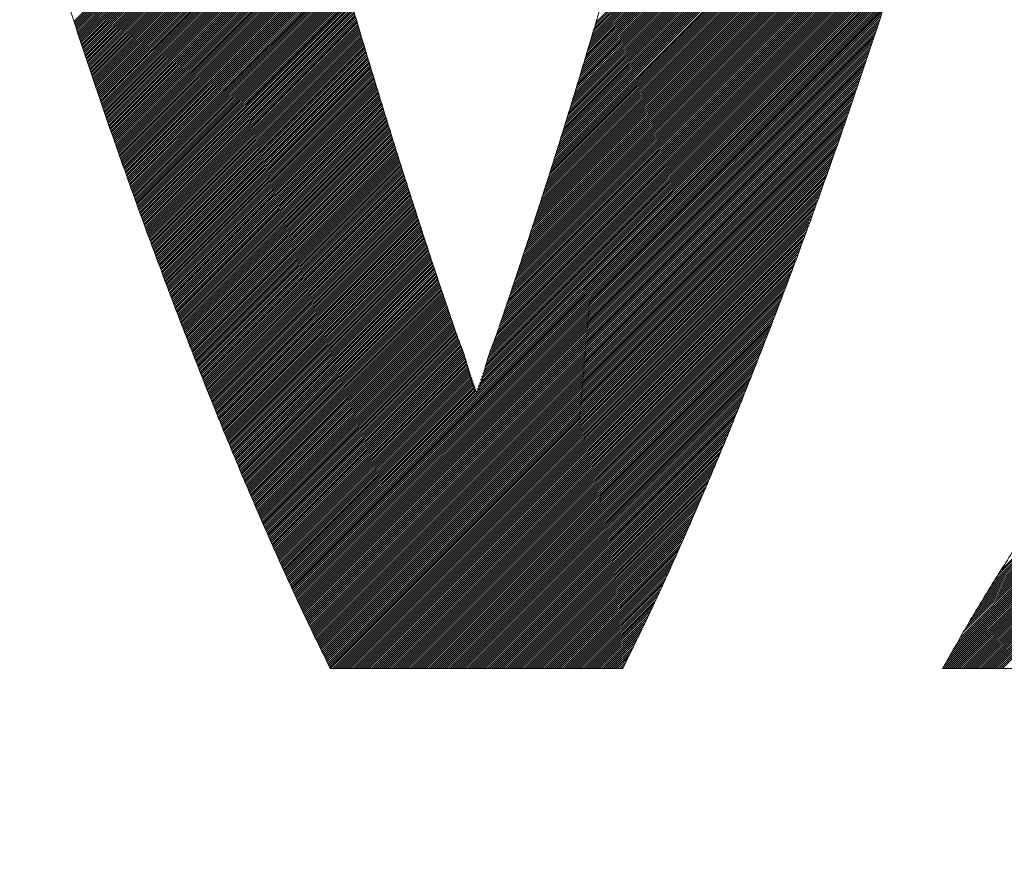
# Model space of a CAD drawing. Header units: millimetres. Extents: x 0 to 1300, y 0 to 891.
# Tile 62 of 127: x 175 to 179.31, y 581.71 to 585.44. Entities that reach past the tile are written whole.
import ezdxf

# ---------------------------------------------------------------- set-up
doc = ezdxf.new("R2010")
doc.units = ezdxf.units.MM
doc.header["$LTSCALE"] = 0.545669
doc.layers.add('NoLayerName_001', color=7, linetype='Continuous')

# ---------------------------------------------------------------- blocks, each defined once
blk = doc.blocks.new('JZB_0008')
at = {"layer": 'NoLayerName_001', "color": 7, "linetype": 'Continuous', "lineweight": 25}
for p, q in [((15.2562, 4.574), (13.5108, 2.8286)), ((15.259, 4.5857), (13.5145, 2.8412)), ((15.2619, 4.5974), (13.5183, 2.8539)), ((15.2647, 4.6092), (13.522, 2.8665)), ((15.2446, 4.5267), (13.4959, 2.7781)), ((15.2477, 4.5387), (13.4997, 2.7907)), ((15.2506, 4.5505), (13.5034, 2.8033)), ((15.2534, 4.5623), (13.5071, 2.816)), ((15.2352, 4.4907), (13.4848, 2.7402)), ((15.2384, 4.5027), (13.4885, 2.7528)), ((15.2415, 4.5147), (13.4922, 2.7654)), ((15.2228, 4.4426), (13.4692, 2.689)), ((15.2259, 4.4546), (13.4731, 2.7018)), ((15.229, 4.4666), (13.477, 2.7146)), ((15.2321, 4.4786), (13.481, 2.7275)), ((15.2135, 4.4066), (13.4574, 2.6505)), ((15.2166, 4.4186), (13.4613, 2.6633)), ((15.2197, 4.4306), (13.4653, 2.6761)), ((15.2011, 4.3585), (13.4417, 2.5991)), ((15.2042, 4.3705), (13.4457, 2.612)), ((15.2073, 4.3825), (13.4496, 2.6248)), ((15.2104, 4.3946), (13.4535, 2.6376)), ((15.1887, 4.3105), (13.426, 2.5478)), ((15.1918, 4.3225), (13.43, 2.5606)), ((15.1949, 4.3345), (13.4339, 2.5735)), ((15.198, 4.3465), (13.4378, 2.5863)), ((15.1794, 4.2744), (13.4143, 2.5093)), ((15.1825, 4.2864), (13.4182, 2.5221)), ((15.1856, 4.2985), (13.4221, 2.535)), ((15.1667, 4.2261), (13.3986, 2.458)), ((15.1701, 4.2384), (13.4025, 2.4708)), ((15.1732, 4.2504), (13.4064, 2.4836)), ((15.1763, 4.2624), (13.4103, 2.4965)), ((15.1562, 4.1889), (13.3868, 2.4195)), ((15.1597, 4.2013), (13.3907, 2.4323)), ((15.1632, 4.2137), (13.3946, 2.4451)), ((15.1421, 4.1392), (13.3708, 2.3679)), ((15.1456, 4.1516), (13.375, 2.381)), ((15.1491, 4.164), (13.3789, 2.3938)), ((15.1526, 4.1764), (13.3829, 2.4067)), ((15.1316, 4.102), (13.3584, 2.3288)), ((15.1351, 4.1144), (13.3626, 2.3418)), ((15.1386, 4.1268), (13.3667, 2.3549)), ((15.1176, 4.0523), (13.3418, 2.2766)), ((15.1211, 4.0647), (13.346, 2.2896)), ((15.1246, 4.0771), (13.3501, 2.3027)), ((15.1281, 4.0896), (13.3543, 2.3157)), ((12.4067, 4.0406), (11.2386, 2.8726)), ((12.4156, 4.0406), (11.2409, 2.8659)), ((12.4245, 4.0406), (11.2431, 2.8593)), ((12.4334, 4.0406), (11.2454, 2.8526)), ((12.4423, 4.0406), (11.2476, 2.8459)), ((12.4512, 4.0406), (11.2499, 2.8393)), ((12.4601, 4.0406), (11.2521, 2.8326)), ((12.469, 4.0406), (11.2544, 2.826)), ((12.4779, 4.0406), (11.2566, 2.8193)), ((12.4868, 4.0406), (11.2589, 2.8126)), ((12.4957, 4.0406), (11.2611, 2.806)), ((12.5047, 4.0406), (11.2634, 2.7993)), ((12.5136, 4.0406), (11.2656, 2.7927)), ((12.5225, 4.0406), (11.2678, 2.786)), ((12.5314, 4.0406), (11.2701, 2.7793)), ((12.5403, 4.0406), (11.2723, 2.7727)), ((12.5492, 4.0406), (11.2746, 2.766)), ((12.5581, 4.0406), (11.2768, 2.7594)), ((12.567, 4.0406), (11.2791, 2.7527)), ((12.5759, 4.0406), (11.2813, 2.746)), ((12.5848, 4.0406), (11.2836, 2.7394)), ((12.5937, 4.0406), (11.2858, 2.7327)), ((12.6026, 4.0406), (11.2881, 2.7261)), ((12.6116, 4.0406), (11.2903, 2.7194)), ((12.6205, 4.0406), (11.2926, 2.7127)), ((12.6294, 4.0406), (11.2948, 2.7061)), ((12.6383, 4.0406), (11.2971, 2.6994)), ((12.6472, 4.0406), (11.2993, 2.6928)), ((12.6561, 4.0406), (11.3016, 2.6861)), ((12.665, 4.0406), (11.3038, 2.6794)), ((12.6739, 4.0406), (11.3061, 2.6728)), ((12.6828, 4.0406), (11.3083, 2.6661)), ((12.6917, 4.0406), (11.3106, 2.6595)), ((12.7006, 4.0406), (11.3128, 2.6528)), ((12.7095, 4.0406), (11.3151, 2.6461)), ((12.7185, 4.0406), (11.3173, 2.6395)), ((12.7274, 4.0406), (11.3196, 2.6328)), ((12.7363, 4.0406), (11.3218, 2.6262)), ((12.7452, 4.0406), (11.3241, 2.6195)), ((12.7541, 4.0406), (11.3263, 2.6128)), ((12.763, 4.0406), (11.3285, 2.6062)), ((12.7719, 4.0406), (11.3308, 2.5995)), ((12.7808, 4.0406), (11.333, 2.5929)), ((12.7897, 4.0406), (11.3353, 2.5862)), ((12.7986, 4.0406), (11.3375, 2.5795)), ((12.8075, 4.0406), (11.3398, 2.5729)), ((12.8164, 4.0406), (11.342, 2.5662)), ((12.8254, 4.0406), (11.3443, 2.5596)), ((12.8343, 4.0406), (11.3465, 2.5529)), ((12.8432, 4.0406), (11.3488, 2.5462)), ((12.8521, 4.0406), (11.351, 2.5396)), ((12.861, 4.0406), (11.3533, 2.5329)), ((12.8699, 4.0406), (11.3555, 2.5262)), ((12.8788, 4.0406), (11.3578, 2.5196)), ((12.8877, 4.0406), (11.36, 2.5129)), ((12.8966, 4.0406), (11.3623, 2.5063)), ((12.9055, 4.0406), (11.3645, 2.4996)), ((12.9144, 4.0406), (11.3668, 2.4929)), ((12.9233, 4.0406), (11.369, 2.4863)), ((12.9323, 4.0406), (11.3713, 2.4796)), ((12.9412, 4.0406), (11.3735, 2.473)), ((12.9501, 4.0406), (11.3758, 2.4663)), ((12.959, 4.0406), (11.378, 2.4596)), ((12.9679, 4.0406), (11.3803, 2.453)), ((12.9768, 4.0406), (11.3825, 2.4463)), ((12.9857, 4.0406), (11.3848, 2.4397)), ((12.9946, 4.0406), (11.387, 2.433)), ((13.0035, 4.0406), (11.3892, 2.4263)), ((13.0124, 4.0406), (11.3915, 2.4197)), ((13.0213, 4.0406), (11.3937, 2.413)), ((13.0302, 4.0406), (11.396, 2.4064)), ((13.0392, 4.0406), (11.3982, 2.3997)), ((13.0481, 4.0406), (11.4005, 2.393)), ((13.057, 4.0406), (11.4027, 2.3864)), ((13.0659, 4.0406), (11.405, 2.3797)), ((13.0748, 4.0406), (11.4072, 2.3731)), ((13.0837, 4.0406), (11.4095, 2.3664)), ((13.0926, 4.0406), (11.4117, 2.3597)), ((13.1015, 4.0406), (11.414, 2.3531)), ((13.1104, 4.0406), (11.4162, 2.3464)), ((13.1193, 4.0406), (11.4185, 2.3398)), ((13.1282, 4.0406), (11.4207, 2.3331)), ((13.1372, 4.0406), (11.423, 2.3264)), ((13.1461, 4.0406), (11.4252, 2.3198)), ((13.155, 4.0406), (11.4275, 2.3131)), ((13.1639, 4.0406), (11.4297, 2.3065)), ((13.1728, 4.0406), (11.4321, 2.2999)), ((13.1817, 4.0406), (11.4344, 2.2934)), ((13.1906, 4.0406), (11.4368, 2.2868)), ((13.1995, 4.0406), (11.4392, 2.2803)), ((13.2084, 4.0406), (11.4416, 2.2738)), ((13.2173, 4.0406), (11.444, 2.2673)), ((13.2262, 4.0406), (11.4463, 2.2607)), ((13.2351, 4.0406), (11.4487, 2.2542)), ((13.2441, 4.0406), (11.4511, 2.2477)), ((13.253, 4.0406), (11.4535, 2.2411)), ((13.2619, 4.0406), (11.4559, 2.2346)), ((13.2708, 4.0406), (11.4582, 2.2281)), ((13.2797, 4.0406), (11.4606, 2.2216)), ((13.2886, 4.0406), (11.463, 2.215)), ((13.2975, 4.0406), (11.4654, 2.2085)), ((13.3064, 4.0406), (11.4678, 2.202)), ((13.3153, 4.0406), (11.4701, 2.1954)), ((13.3242, 4.0406), (11.4725, 2.1889)), ((13.3331, 4.0406), (11.4749, 2.1824)), ((13.342, 4.0406), (11.4773, 2.1759)), ((13.351, 4.0406), (11.4797, 2.1693)), ((13.3599, 4.0406), (11.482, 2.1628)), ((13.3688, 4.0406), (11.4844, 2.1563)), ((15.1071, 4.0151), (13.3294, 2.2374)), ((15.1106, 4.0275), (13.3336, 2.2505)), ((15.1141, 4.0399), (13.3377, 2.2635)), ((15.0931, 3.9654), (13.3129, 2.1852)), ((15.0966, 3.9778), (13.317, 2.1983)), ((15.1001, 3.9903), (13.3211, 2.2113)), ((15.1036, 4.0027), (13.3253, 2.2244)), ((15.0826, 3.9282), (13.3004, 2.146)), ((15.0861, 3.9406), (13.3046, 2.1591)), ((15.0896, 3.953), (13.3087, 2.1721)), ((15.0686, 3.8786), (13.2839, 2.0938)), ((15.0721, 3.891), (13.288, 2.1069)), ((15.0756, 3.9034), (13.2921, 2.1199)), ((15.0791, 3.9158), (13.2963, 2.133)), ((15.0581, 3.8413), (13.2714, 2.0547)), ((15.0616, 3.8537), (13.2756, 2.0677)), ((15.0651, 3.8661), (13.2797, 2.0808)), ((15.0475, 3.8041), (13.2586, 2.0152)), ((15.051, 3.8165), (13.263, 2.0285)), ((15.0546, 3.8289), (13.2673, 2.0416)), ((15.0335, 3.7544), (13.2411, 1.962)), ((15.037, 3.7668), (13.2455, 1.9753)), ((15.0405, 3.7793), (13.2499, 1.9886)), ((15.044, 3.7917), (13.2542, 2.0019)), ((15.023, 3.7172), (13.2279, 1.9221)), ((15.0265, 3.7296), (13.2323, 1.9354)), ((15.03, 3.742), (13.2367, 1.9487)), ((15.009, 3.6675), (13.2104, 1.869)), ((15.0125, 3.68), (13.2148, 1.8823)), ((15.016, 3.6924), (13.2192, 1.8955)), ((15.0195, 3.7048), (13.2236, 1.9088)), ((14.9985, 3.6303), (13.1973, 1.8291)), ((15.002, 3.6427), (13.2016, 1.8424)), ((15.0055, 3.6551), (13.206, 1.8557)), ((14.9836, 3.5798), (13.1797, 1.7759)), ((14.9877, 3.5928), (13.1841, 1.7892)), ((14.9915, 3.6055), (13.1885, 1.8025)), ((14.995, 3.6179), (13.1929, 1.8158)), ((14.9716, 3.5411), (13.1666, 1.736)), ((14.9756, 3.554), (13.171, 1.7493)), ((14.9796, 3.5669), (13.1754, 1.7626)), ((14.9595, 3.5023), (13.1534, 1.6962)), ((14.9636, 3.5152), (13.1578, 1.7095)), ((14.9676, 3.5281), (13.1622, 1.7228)), ((14.9435, 3.4506), (13.1348, 1.6419)), ((14.9475, 3.4635), (13.1395, 1.6555)), ((14.9515, 3.4764), (13.1442, 1.6691)), ((14.9555, 3.4893), (13.1488, 1.6826)), ((14.9314, 3.4118), (13.1209, 1.6012)), ((14.9354, 3.4247), (13.1255, 1.6148)), ((14.9395, 3.4376), (13.1302, 1.6284)), ((14.9194, 3.373), (13.1069, 1.5605)), ((14.9234, 3.3859), (13.1116, 1.5741)), ((14.9274, 3.3989), (13.1162, 1.5877)), ((14.9033, 3.3213), (13.0883, 1.5063)), ((14.9073, 3.3342), (13.0929, 1.5199)), ((14.9113, 3.3472), (13.0976, 1.5334)), ((14.9153, 3.3601), (13.1022, 1.547)), ((14.8912, 3.2825), (13.0743, 1.4656)), ((14.8953, 3.2955), (13.079, 1.4792)), ((14.8993, 3.3084), (13.0836, 1.4927)), ((14.8792, 3.2438), (13.0603, 1.4249)), ((14.8832, 3.2567), (13.065, 1.4385)), ((14.8872, 3.2696), (13.0696, 1.452)), ((14.8631, 3.1921), (13.0417, 1.3706)), ((14.8671, 3.205), (13.0464, 1.3842)), ((14.8712, 3.2179), (13.051, 1.3978)), ((14.8752, 3.2308), (13.0557, 1.4113)), ((14.8511, 3.1533), (13.0273, 1.3295)), ((14.8551, 3.1662), (13.0321, 1.3432)), ((14.8591, 3.1791), (13.037, 1.357)), ((14.839, 3.1145), (13.0127, 1.2882)), ((14.843, 3.1274), (13.0176, 1.302)), ((14.847, 3.1403), (13.0224, 1.3157)), ((12.4157, 3.0787), (11.4868, 2.1497)), ((12.4177, 3.0718), (11.4892, 2.1432)), ((12.4197, 3.0648), (11.4916, 2.1367)), ((14.827, 3.0757), (12.1769, 0.4257)), ((14.8229, 3.0628), (12.1797, 0.4196)), ((14.831, 3.0886), (13.003, 1.2606)), ((14.835, 3.1016), (13.0079, 1.2744)), ((12.4217, 3.0579), (11.4939, 2.1301)), ((12.4237, 3.051), (11.4963, 2.1236)), ((12.4257, 3.0441), (11.4987, 2.1171)), ((12.4277, 3.0372), (11.5011, 2.1106)), ((12.4297, 3.0303), (11.5034, 2.104)), ((12.4318, 3.0234), (11.5058, 2.0975)), ((14.8189, 3.0499), (12.1825, 0.4135)), ((14.8149, 3.0369), (12.1853, 0.4074)), ((14.8109, 3.024), (12.1882, 0.4013)), ((12.4338, 3.0165), (11.5082, 2.091)), ((12.4358, 3.0097), (11.5106, 2.0844)), ((12.4378, 3.0028), (11.513, 2.0779)), ((12.4398, 2.9959), (11.5153, 2.0714)), ((12.4419, 2.989), (11.5177, 2.0649)), ((12.4439, 2.9821), (11.5201, 2.0583)), ((12.4459, 2.9752), (11.5225, 2.0518)), ((14.8069, 3.0111), (12.191, 0.3952)), ((14.8029, 2.9982), (12.1938, 0.3891)), ((14.7988, 2.9852), (12.1966, 0.383)), ((12.4479, 2.9683), (11.5249, 2.0453)), ((12.45, 2.9615), (11.5272, 2.0387)), ((12.452, 2.9546), (11.5296, 2.0322)), ((12.454, 2.9477), (11.532, 2.0257)), ((12.456, 2.9408), (11.5344, 2.0192)), ((12.4581, 2.9339), (11.5368, 2.0126)), ((14.7948, 2.9723), (12.1994, 0.3769)), ((14.7908, 2.9594), (12.2022, 0.3708)), ((14.7865, 2.9462), (12.205, 0.3647)), ((14.782, 2.9328), (12.2078, 0.3585)), ((12.4601, 2.927), (11.5391, 2.0061)), ((12.4621, 2.9201), (11.5415, 1.9996)), ((12.4641, 2.9133), (11.5439, 1.993)), ((12.4661, 2.9064), (11.5463, 1.9865)), ((12.4682, 2.8995), (11.5487, 1.98)), ((12.4702, 2.8926), (11.551, 1.9735)), ((14.7775, 2.9193), (12.2106, 0.3524)), ((14.7729, 2.9059), (12.2134, 0.3463)), ((14.7684, 2.8924), (12.2162, 0.3402)), ((12.4722, 2.8857), (11.5534, 1.9669)), ((12.4742, 2.8788), (11.5558, 1.9604)), ((12.4763, 2.8719), (11.5582, 1.9539)), ((12.4783, 2.8651), (11.5606, 1.9473)), ((12.4803, 2.8582), (11.5629, 1.9408)), ((12.4823, 2.8513), (11.5653, 1.9343)), ((12.4844, 2.8444), (11.5677, 1.9277)), ((14.7639, 2.879), (12.219, 0.3341)), ((14.7593, 2.8655), (12.2218, 0.328)), ((14.7548, 2.8521), (12.2246, 0.3219)), ((12.4864, 2.8376), (11.5701, 1.9212)), ((12.4885, 2.8307), (11.5725, 1.9147)), ((12.4906, 2.8239), (11.5748, 1.9082)), ((12.4926, 2.8171), (11.5772, 1.9016)), ((12.4947, 2.8102), (11.5796, 1.8951)), ((12.4968, 2.8034), (11.582, 1.8886)), ((14.7502, 2.8386), (12.2274, 0.3158)), ((14.7457, 2.8252), (12.2302, 0.3097)), ((14.7412, 2.8117), (12.233, 0.3036)), ((12.4988, 2.7965), (11.5843, 1.882)), ((12.5009, 2.7897), (11.5867, 1.8755)), ((12.503, 2.7829), (11.5891, 1.869)), ((12.505, 2.776), (11.5915, 1.8625)), ((12.5071, 2.7692), (11.5939, 1.8559)), ((12.5092, 2.7623), (11.5962, 1.8494)), ((14.7366, 2.7983), (12.2358, 0.2975)), ((14.7321, 2.7848), (12.2386, 0.2914)), ((14.7275, 2.7714), (12.2414, 0.2853)), ((17.5875, 2.7628), (15.2975, 0.4728)), ((12.5112, 2.7555), (11.5986, 1.8429)), ((12.5133, 2.7486), (11.601, 1.8363)), ((12.5154, 2.7418), (11.6034, 1.8298)), ((12.5174, 2.735), (11.6058, 1.8233)), ((12.5195, 2.7281), (11.6081, 1.8168)), ((12.5216, 2.7213), (11.6105, 1.8102)), ((14.723, 2.758), (12.2442, 0.2792)), ((14.7185, 2.7445), (12.2471, 0.2731)), ((14.7139, 2.7311), (12.25, 0.2671)), ((14.7094, 2.7176), (12.2529, 0.2611)), ((17.6219, 2.7171), (15.1698, 0.265)), ((17.6181, 2.7221), (15.1829, 0.287)), ((17.6142, 2.7272), (15.196, 0.309)), ((17.6104, 2.7323), (15.2091, 0.331)), ((17.6066, 2.7374), (15.2222, 0.353)), ((17.6028, 2.7425), (15.2361, 0.3759)), ((17.5989, 2.7476), (15.2515, 0.4001)), ((17.5951, 2.7527), (15.2668, 0.4243)), ((17.5913, 2.7577), (15.2822, 0.4486)), ((12.5236, 2.7144), (11.6129, 1.8037)), ((12.5257, 2.7076), (11.6153, 1.7972)), ((12.5278, 2.7007), (11.6177, 1.7906)), ((12.5298, 2.6939), (11.62, 1.7841)), ((12.5319, 2.6871), (11.6224, 1.7776)), ((12.534, 2.6802), (11.6248, 1.771)), ((12.536, 2.6734), (11.6272, 1.7645)), ((14.7048, 2.7042), (12.2558, 0.2551)), ((14.7003, 2.6907), (12.2587, 0.2491)), ((14.6958, 2.6773), (12.2616, 0.2431)), ((17.6525, 2.6764), (15.0698, 0.0937)), ((17.6487, 2.6815), (15.0813, 0.1141)), ((17.6448, 2.6865), (15.0928, 0.1345)), ((17.641, 2.6916), (15.1044, 0.155)), ((17.6372, 2.6967), (15.1175, 0.177)), ((17.6334, 2.7018), (15.1305, 0.199)), ((17.6295, 2.7069), (15.1436, 0.221)), ((17.6257, 2.712), (15.1567, 0.243)), ((12.5381, 2.6665), (11.6296, 1.758)), ((12.5402, 2.6597), (11.6319, 1.7515)), ((12.5422, 2.6529), (11.6343, 1.7449)), ((12.5443, 2.646), (11.6367, 1.7384)), ((12.5464, 2.6392), (11.6391, 1.7319)), ((12.5484, 2.6323), (11.6415, 1.7253)), ((14.6912, 2.6638), (12.2645, 0.2371)), ((14.6867, 2.6504), (12.2674, 0.2311)), ((14.6821, 2.6369), (12.2704, 0.2251)), ((17.6639, 2.6611), (15.0433, 0.0405)), ((17.6601, 2.6662), (15.0468, 0.0529)), ((17.6678, 2.656), (15.0522, 0.0405)), ((17.6563, 2.6713), (15.0583, 0.0733)), ((17.6716, 2.651), (15.0611, 0.0405)), ((17.6754, 2.6459), (15.07, 0.0405)), ((17.6792, 2.6408), (15.0789, 0.0405)), ((17.6831, 2.6357), (15.0878, 0.0405)), ((17.6869, 2.6306), (15.0967, 0.0405)), ((12.5505, 2.6255), (11.6438, 1.7188)), ((12.5526, 2.6186), (11.6462, 1.7123)), ((12.5546, 2.6118), (11.6486, 1.7058)), ((12.5567, 2.605), (11.651, 1.6992)), ((12.5588, 2.5981), (11.6533, 1.6927)), ((12.5608, 2.5913), (11.6557, 1.6862)), ((14.6776, 2.6235), (12.2733, 0.2191)), ((14.6731, 2.61), (12.2762, 0.2131)), ((14.6685, 2.5966), (12.2791, 0.2071)), ((17.6907, 2.6255), (15.1056, 0.0405)), ((17.6945, 2.6204), (15.1145, 0.0405)), ((17.6984, 2.6154), (15.1234, 0.0405)), ((17.7022, 2.6103), (15.1324, 0.0405)), ((17.706, 2.6052), (15.1413, 0.0405)), ((17.7098, 2.6001), (15.1502, 0.0405)), ((17.7137, 2.595), (15.1591, 0.0405)), ((17.7177, 2.5901), (15.168, 0.0405)), ((12.5629, 2.5844), (11.6581, 1.6796)), ((12.565, 2.5776), (11.6605, 1.6731)), ((12.567, 2.5708), (11.663, 1.6667)), ((12.5691, 2.5639), (11.6655, 1.6603)), ((12.5712, 2.5571), (11.668, 1.6539)), ((12.5732, 2.5502), (11.6704, 1.6474)), ((12.5753, 2.5434), (11.6729, 1.641)), ((14.664, 2.5831), (12.282, 0.2011)), ((14.6595, 2.5697), (12.2849, 0.1951)), ((14.6549, 2.5562), (12.2878, 0.1891)), ((14.6504, 2.5428), (12.2907, 0.1831)), ((17.7217, 2.5852), (15.1769, 0.0405)), ((17.7257, 2.5803), (15.1858, 0.0405)), ((17.7297, 2.5754), (15.1947, 0.0405)), ((17.7337, 2.5705), (15.2036, 0.0405)), ((17.7377, 2.5656), (15.2125, 0.0405)), ((17.7417, 2.5607), (15.2214, 0.0405)), ((17.7457, 2.5558), (15.2303, 0.0405)), ((17.7497, 2.5509), (15.2393, 0.0405)), ((17.7537, 2.546), (15.2482, 0.0405)), ((12.5774, 2.5365), (11.6754, 1.6346)), ((12.5794, 2.5297), (11.6779, 1.6281)), ((12.5815, 2.5229), (11.6804, 1.6217)), ((12.5836, 2.516), (11.6828, 1.6153)), ((12.5856, 2.5092), (11.6853, 1.6089)), ((12.5877, 2.5023), (11.6878, 1.6024)), ((14.6458, 2.5293), (12.2936, 0.1771)), ((14.6413, 2.5159), (12.2965, 0.1711)), ((14.6368, 2.5024), (12.2995, 0.1651)), ((17.7577, 2.5411), (15.2571, 0.0405)), ((17.7617, 2.5362), (15.266, 0.0405)), ((17.7657, 2.5313), (15.2749, 0.0405)), ((17.7697, 2.5264), (15.2838, 0.0405)), ((17.7737, 2.5215), (15.2927, 0.0405)), ((17.7777, 2.5166), (15.3016, 0.0405)), ((12.5898, 2.4955), (11.6903, 1.596)), ((12.5919, 2.4887), (11.6928, 1.5896)), ((12.5941, 2.482), (11.6952, 1.5831)), ((12.5962, 2.4752), (11.6977, 1.5767)), ((12.5983, 2.4684), (11.7002, 1.5703)), ((12.6004, 2.4616), (11.7027, 1.5639)), ((14.6322, 2.489), (12.3024, 0.1591)), ((14.6277, 2.4756), (12.3053, 0.1532)), ((14.6231, 2.4621), (12.3082, 0.1472)), ((12.6026, 2.4548), (11.7052, 1.5574)), ((12.6047, 2.448), (11.7076, 1.551)), ((12.6068, 2.4413), (11.7101, 1.5446)), ((12.6089, 2.4345), (11.7126, 1.5382)), ((12.6111, 2.4277), (11.7151, 1.5317)), ((12.6132, 2.4209), (11.7176, 1.5253)), ((12.6153, 2.4141), (11.72, 1.5189)), ((14.6186, 2.4487), (12.3111, 0.1412)), ((14.6141, 2.4352), (12.314, 0.1352)), ((14.6095, 2.4218), (12.3169, 0.1292)), ((12.6174, 2.4074), (11.7225, 1.5124)), ((12.6196, 2.4006), (11.725, 1.506)), ((12.6217, 2.3938), (11.7275, 1.4996)), ((12.6238, 2.387), (11.73, 1.4932)), ((12.6259, 2.3802), (11.7324, 1.4867)), ((12.6281, 2.3734), (11.7349, 1.4803)), ((14.605, 2.4083), (12.3198, 0.1232)), ((14.6004, 2.3949), (12.3227, 0.1172)), ((14.5959, 2.3814), (12.3256, 0.1112)), ((12.6302, 2.3667), (11.7374, 1.4739)), ((12.6323, 2.3599), (11.7399, 1.4674)), ((12.6344, 2.3531), (11.7424, 1.461)), ((12.6366, 2.3463), (11.7449, 1.4546)), ((12.6387, 2.3395), (11.7473, 1.4482)), ((12.6408, 2.3327), (11.7498, 1.4417)), ((14.5914, 2.368), (12.3286, 0.1052)), ((14.5868, 2.3545), (12.3315, 0.0992)), ((14.5823, 2.3411), (12.3344, 0.0932)), ((14.5777, 2.3276), (12.3373, 0.0872)), ((12.643, 2.326), (11.7523, 1.4353)), ((12.6451, 2.3192), (11.7548, 1.4289)), ((12.6472, 2.3124), (11.7573, 1.4225)), ((12.6493, 2.3056), (11.7597, 1.416)), ((12.6515, 2.2988), (11.7622, 1.4096)), ((12.6536, 2.2921), (11.7647, 1.4032)), ((12.6557, 2.2853), (11.7672, 1.3967)), ((14.5732, 2.3142), (12.3402, 0.0812)), ((14.5685, 2.3005), (12.3431, 0.0752)), ((14.5634, 2.2865), (12.346, 0.0692)), ((12.6578, 2.2785), (11.7697, 1.3903)), ((12.66, 2.2717), (11.7721, 1.3839)), ((12.6621, 2.2649), (11.7746, 1.3775)), ((12.6642, 2.2581), (11.7771, 1.371)), ((12.6663, 2.2514), (11.7796, 1.3647)), ((12.6685, 2.2446), (11.7822, 1.3583)), ((14.5583, 2.2725), (12.3489, 0.0632)), ((14.5532, 2.2585), (12.3518, 0.0572)), ((14.5481, 2.2445), (12.3547, 0.0512)), ((12.6706, 2.2378), (11.7848, 1.352)), ((12.6727, 2.231), (11.7873, 1.3456)), ((12.6748, 2.2242), (11.7899, 1.3392)), ((12.677, 2.2174), (11.7924, 1.3329)), ((12.6791, 2.2107), (11.795, 1.3265)), ((12.6812, 2.2039), (11.7975, 1.3202)), ((14.5429, 2.2305), (12.3577, 0.0452)), ((14.5378, 2.2165), (12.3615, 0.0401)), ((14.5327, 2.2024), (12.3704, 0.0401)), ((12.6833, 2.1971), (11.8001, 1.3138)), ((12.6855, 2.1903), (11.8026, 1.3075)), ((12.6876, 2.1835), (11.8052, 1.3011)), ((12.6897, 2.1768), (11.8077, 1.2947)), ((12.6919, 2.17), (11.8103, 1.2884)), ((12.694, 2.1632), (11.8128, 1.282)), ((12.6961, 2.1564), (11.8154, 1.2757)), ((14.5276, 2.1884), (12.3793, 0.0401)), ((14.5225, 2.1744), (12.3882, 0.0401)), ((14.5174, 2.1604), (12.3971, 0.0401)), ((12.6982, 2.1496), (11.8179, 1.2693)), ((12.7004, 2.1429), (11.8205, 1.263)), ((12.7026, 2.1362), (11.823, 1.2566)), ((12.7048, 2.1295), (11.8256, 1.2503)), ((12.707, 2.1228), (11.8281, 1.2439)), ((12.7092, 2.116), (11.8307, 1.2375)), ((14.5123, 2.1464), (12.406, 0.0401)), ((14.5072, 2.1324), (12.415, 0.0401)), ((14.5021, 2.1183), (12.4239, 0.0401)), ((12.7114, 2.1093), (11.8332, 1.2312)), ((12.7136, 2.1026), (11.8358, 1.2248)), ((12.7158, 2.0959), (11.8383, 1.2185)), ((12.7179, 2.0892), (11.8409, 1.2121)), ((12.7201, 2.0824), (11.8434, 1.2058)), ((12.7223, 2.0757), (11.846, 1.1994)), ((12.7245, 2.069), (11.8485, 1.193)), ((14.497, 2.1043), (12.4328, 0.0401)), ((14.4919, 2.0903), (12.4417, 0.0401)), ((14.4868, 2.0763), (12.4506, 0.0401)), ((12.7267, 2.0623), (11.8511, 1.1867)), ((12.7289, 2.0556), (11.8537, 1.1803)), ((12.7311, 2.0488), (11.8562, 1.174)), ((12.7333, 2.0421), (11.8588, 1.1676)), ((12.7355, 2.0354), (11.8613, 1.1613)), ((12.7376, 2.0287), (11.8639, 1.1549)), ((14.4816, 2.0623), (12.4595, 0.0401)), ((14.4765, 2.0483), (12.4684, 0.0401)), ((14.4714, 2.0342), (12.4773, 0.0401)), ((12.7398, 2.022), (11.8664, 1.1485)), ((12.742, 2.0152), (11.869, 1.1422)), ((12.7442, 2.0085), (11.8715, 1.1358)), ((12.7464, 2.0018), (11.8741, 1.1295)), ((12.7486, 1.9951), (11.8766, 1.1231)), ((12.7508, 1.9884), (11.8792, 1.1168)), ((14.4663, 2.0202), (12.4862, 0.0401)), ((14.4612, 2.0062), (12.4951, 0.0401)), ((14.4561, 1.9922), (12.504, 0.0401)), ((12.753, 1.9816), (11.8817, 1.1104)), ((12.7552, 1.9749), (11.8843, 1.1041)), ((12.7573, 1.9682), (11.8868, 1.0977)), ((12.7595, 1.9615), (11.8894, 1.0913)), ((12.7617, 1.9548), (11.8919, 1.085)), ((12.7639, 1.948), (11.8945, 1.0786)), ((12.7661, 1.9413), (11.8971, 1.0723)), ((14.451, 1.9782), (12.5129, 0.0401)), ((14.4459, 1.9642), (12.5219, 0.0401)), ((14.4408, 1.9501), (12.5308, 0.0401)), ((12.7683, 1.9346), (11.8997, 1.066)), ((12.7705, 1.9279), (11.9023, 1.0598)), ((12.7727, 1.9212), (11.905, 1.0535)), ((12.7748, 1.9144), (11.9076, 1.0472)), ((12.777, 1.9077), (11.9102, 1.0409)), ((12.7792, 1.901), (11.9129, 1.0346)), ((14.4357, 1.9361), (12.5397, 0.0401)), ((14.4306, 1.9221), (12.5486, 0.0401)), ((14.4255, 1.9081), (12.5575, 0.0401)), ((12.7814, 1.8943), (11.9155, 1.0284)), ((12.7836, 1.8876), (11.9181, 1.0221)), ((12.7858, 1.8808), (11.9207, 1.0158)), ((12.788, 1.8741), (11.9234, 1.0095)), ((12.7902, 1.8674), (11.926, 1.0032)), ((12.7924, 1.8607), (11.9286, 0.997)), ((12.7945, 1.854), (11.9313, 0.9907)), ((14.4204, 1.8941), (12.5664, 0.0401)), ((14.4152, 1.8801), (12.5753, 0.0401)), ((14.4101, 1.866), (12.5842, 0.0401)), ((12.7967, 1.8472), (11.9339, 0.9844)), ((12.7989, 1.8405), (11.9365, 0.9781)), ((12.8011, 1.8338), (11.9391, 0.9718)), ((12.8033, 1.8271), (11.9418, 0.9656)), ((12.8055, 1.8204), (11.9444, 0.9593)), ((12.8077, 1.8136), (11.947, 0.953)), ((14.405, 1.852), (12.5931, 0.0401)), ((14.3999, 1.838), (12.602, 0.0401)), ((14.3948, 1.824), (12.6109, 0.0401)), ((14.3897, 1.81), (12.6198, 0.0401)), ((12.8099, 1.8069), (11.9497, 0.9467)), ((12.8121, 1.8003), (11.9523, 0.9404)), ((12.8144, 1.7936), (11.9549, 0.9342)), ((12.8166, 1.787), (11.9575, 0.9279)), ((12.8189, 1.7803), (11.9602, 0.9216)), ((12.8212, 1.7737), (11.9628, 0.9153)), ((12.8234, 1.767), (11.9654, 0.909)), ((14.3846, 1.796), (12.6288, 0.0401)), ((14.3795, 1.7819), (12.6377, 0.0401)), ((14.3744, 1.7679), (12.6466, 0.0401)), ((12.8257, 1.7604), (11.968, 0.9028)), ((12.8279, 1.7537), (11.9707, 0.8965)), ((12.8302, 1.7471), (11.9733, 0.8902)), ((12.8324, 1.7404), (11.9759, 0.8839)), ((12.8347, 1.7338), (11.9786, 0.8776)), ((12.8369, 1.7271), (11.9812, 0.8714)), ((14.3693, 1.7539), (12.6555, 0.0401)), ((14.3642, 1.7399), (12.6644, 0.0401)), ((14.3591, 1.7259), (12.6733, 0.0401)), ((12.8392, 1.7205), (11.9838, 0.8651)), ((12.8415, 1.7138), (11.9864, 0.8588)), ((12.8437, 1.7071), (11.9891, 0.8525)), ((12.846, 1.7005), (11.9917, 0.8462)), ((12.8482, 1.6938), (11.9943, 0.84)), ((12.8505, 1.6872), (11.997, 0.8337)), ((14.3539, 1.7119), (12.6822, 0.0401)), ((14.3488, 1.6978), (12.6911, 0.0401)), ((14.3437, 1.6838), (12.7, 0.0401)), ((12.8527, 1.6805), (11.9996, 0.8274)), ((12.855, 1.6739), (12.0022, 0.8211)), ((12.8572, 1.6672), (12.0048, 0.8148)), ((12.8595, 1.6606), (12.0075, 0.8086)), ((12.8617, 1.6539), (12.0101, 0.8023)), ((12.864, 1.6473), (12.0127, 0.796)), ((12.8663, 1.6406), (12.0154, 0.7898)), ((14.3384, 1.6696), (12.7089, 0.0401)), ((14.3329, 1.6551), (12.7178, 0.0401)), ((14.3273, 1.6406), (12.7267, 0.0401)), ((12.8685, 1.634), (12.0181, 0.7836)), ((12.8708, 1.6273), (12.0208, 0.7774)), ((12.873, 1.6207), (12.0236, 0.7712)), ((12.8753, 1.614), (12.0263, 0.765)), ((12.8775, 1.6073), (12.029, 0.7588)), ((12.8798, 1.6007), (12.0317, 0.7526)), ((14.3217, 1.6261), (12.7357, 0.0401)), ((14.3161, 1.6116), (12.7446, 0.0401)), ((14.3105, 1.5971), (12.7535, 0.0401)), ((12.882, 1.594), (12.0344, 0.7464)), ((12.8843, 1.5874), (12.0371, 0.7402)), ((12.8866, 1.5807), (12.0398, 0.734)), ((12.8888, 1.5741), (12.0425, 0.7278)), ((12.8911, 1.5674), (12.0453, 0.7216)), ((12.8933, 1.5608), (12.048, 0.7154)), ((12.8956, 1.5541), (12.0507, 0.7092)), ((14.3049, 1.5826), (12.7624, 0.0401)), ((14.2993, 1.5681), (12.7713, 0.0401)), ((14.2937, 1.5536), (12.7802, 0.0401)), ((12.8978, 1.5475), (12.0534, 0.703)), ((12.9001, 1.5408), (12.0561, 0.6968)), ((12.9023, 1.5342), (12.0588, 0.6906)), ((12.9046, 1.5275), (12.0615, 0.6844)), ((12.9069, 1.5209), (12.0642, 0.6782)), ((12.9091, 1.5142), (12.0669, 0.672)), ((14.2881, 1.5391), (12.7891, 0.0401)), ((14.2825, 1.5246), (12.798, 0.0401)), ((14.2769, 1.5101), (12.8069, 0.0401)), ((12.9114, 1.5076), (12.0697, 0.6658)), ((12.9136, 1.5009), (12.0724, 0.6596)), ((12.9159, 1.4942), (12.0751, 0.6534)), ((12.9181, 1.4876), (12.0778, 0.6472)), ((12.9204, 1.4809), (12.0805, 0.641)), ((12.9226, 1.4743), (12.0832, 0.6349)), ((12.9249, 1.4677), (12.0859, 0.6287)), ((14.2713, 1.4956), (12.8158, 0.0401)), ((14.2657, 1.481), (12.8247, 0.0401)), ((14.2601, 1.4665), (12.8336, 0.0401)), ((12.9272, 1.4611), (12.0886, 0.6225)), ((12.9296, 1.4545), (12.0913, 0.6163)), ((12.9319, 1.4479), (12.0941, 0.6101)), ((12.9342, 1.4413), (12.0968, 0.6039)), ((12.9365, 1.4347), (12.0995, 0.5977)), ((12.9388, 1.4281), (12.1022, 0.5915)), ((14.2545, 1.452), (12.8426, 0.0401)), ((14.2489, 1.4375), (12.8515, 0.0401)), ((14.2433, 1.423), (12.8604, 0.0401)), ((12.9411, 1.4215), (12.1049, 0.5853)), ((12.9434, 1.4149), (12.1076, 0.5791)), ((12.9457, 1.4083), (12.1103, 0.5729)), ((12.948, 1.4017), (12.113, 0.5667)), ((12.9503, 1.3951), (12.1157, 0.5605)), ((12.9526, 1.3885), (12.1185, 0.5543)), ((12.955, 1.3819), (12.1212, 0.5481)), ((14.2377, 1.4085), (12.8693, 0.0401)), ((14.2321, 1.394), (12.8782, 0.0401)), ((14.2265, 1.3795), (12.8871, 0.0401)), ((12.9573, 1.3753), (12.1239, 0.5419)), ((12.9596, 1.3687), (12.1266, 0.5357)), ((12.9619, 1.3621), (12.1293, 0.5295)), ((12.9642, 1.3555), (12.1321, 0.5234)), ((12.9665, 1.3489), (12.1349, 0.5173)), ((12.9688, 1.3423), (12.1377, 0.5112)), ((14.2207, 1.3648), (12.896, 0.0401)), ((14.2148, 1.35), (12.9049, 0.0401)), ((12.9711, 1.3357), (12.1405, 0.505)), ((12.9734, 1.3291), (12.1433, 0.4989)), ((12.9757, 1.3225), (12.1461, 0.4928)), ((12.978, 1.3159), (12.1489, 0.4867)), ((12.9804, 1.3093), (12.1517, 0.4806)), ((12.9827, 1.3027), (12.1545, 0.4745)), ((12.985, 1.2961), (12.1573, 0.4684)), ((14.2088, 1.3351), (12.9138, 0.0401)), ((14.2028, 1.3202), (12.9227, 0.0401)), ((14.1968, 1.3053), (12.9316, 0.0401)), ((12.9874, 1.2896), (12.1601, 0.4623)), ((12.9897, 1.283), (12.1629, 0.4562)), ((12.992, 1.2764), (12.1657, 0.4501)), ((12.9943, 1.2698), (12.1685, 0.444)), ((12.9967, 1.2633), (12.1713, 0.4379)), ((12.999, 1.2567), (12.1741, 0.4318)), ((14.1909, 1.2904), (12.9406, 0.0401)), ((14.1849, 1.2755), (12.9495, 0.0401)), ((14.1789, 1.2607), (12.9584, 0.0401)), ((14.1729, 1.2458), (12.9673, 0.0401)), ((14.167, 1.2309), (12.9762, 0.0401)), ((14.161, 1.216), (12.9851, 0.0401)), ((14.155, 1.2011), (12.994, 0.0401)), ((14.149, 1.1862), (13.0029, 0.0401)), ((14.1431, 1.1714), (13.0118, 0.0401)), ((14.1371, 1.1565), (13.0207, 0.0401)), ((14.1311, 1.1416), (13.0296, 0.0401)), ((14.1251, 1.1267), (13.0385, 0.0401)), ((14.1192, 1.1118), (13.0475, 0.0401)), ((14.1132, 1.0969), (13.0564, 0.0401)), ((14.1072, 1.0821), (13.0653, 0.0401)), ((14.1009, 1.0669), (13.0742, 0.0401)), ((14.0945, 1.0516), (13.0831, 0.0401)), ((14.0881, 1.0362), (13.092, 0.0401)), ((14.0817, 1.0209), (13.1009, 0.0401)), ((14.0753, 1.0056), (13.1098, 0.0401)), ((14.0689, 0.9903), (13.1187, 0.0401)), ((14.0625, 0.975), (13.1276, 0.0401)), ((14.0561, 0.9596), (13.1365, 0.0401)), ((14.0497, 0.9443), (13.1454, 0.0401)), ((14.0432, 0.929), (13.1544, 0.0401)), ((14.0368, 0.9137), (13.1633, 0.0401)), ((14.0304, 0.8984), (13.1722, 0.0401)), ((14.024, 0.8831), (13.1811, 0.0401)), ((14.0176, 0.8677), (13.19, 0.0401)), ((14.0112, 0.8524), (13.1989, 0.0401)), ((14.0048, 0.8371), (13.2078, 0.0401)), ((13.9984, 0.8218), (13.2167, 0.0401)), ((13.992, 0.8065), (13.2256, 0.0401)), ((13.9854, 0.791), (13.2345, 0.0401)), ((13.9785, 0.7752), (13.2434, 0.0401)), ((13.9716, 0.7593), (13.2523, 0.0401)), ((13.9646, 0.7435), (13.2613, 0.0401)), ((13.9577, 0.7276), (13.2702, 0.0401)), ((13.9508, 0.7118), (13.2791, 0.0401)), ((13.9438, 0.696), (13.288, 0.0401)), ((13.9369, 0.6801), (13.2969, 0.0401)), ((13.93, 0.6643), (13.3058, 0.0401)), ((13.923, 0.6485), (13.3147, 0.0401)), ((13.9161, 0.6326), (13.3236, 0.0401)), ((13.9092, 0.6168), (13.3325, 0.0401)), ((13.9022, 0.6009), (13.3414, 0.0401)), ((13.8953, 0.5851), (13.3503, 0.0401)), ((13.8884, 0.5693), (13.3592, 0.0401)), ((13.8815, 0.5534), (13.3682, 0.0401)), ((13.8745, 0.5376), (13.3771, 0.0401)), ((13.8674, 0.5215), (13.386, 0.0401)), ((13.8598, 0.5051), (13.3949, 0.0401)), ((13.8522, 0.4886), (13.4038, 0.0401)), ((13.8447, 0.4721), (13.4127, 0.0401)), ((13.8371, 0.4556), (13.4216, 0.0401)), ((13.8295, 0.4391), (13.4305, 0.0401)), ((13.822, 0.4227), (13.4394, 0.0401)), ((13.8144, 0.4062), (13.4483, 0.0401)), ((13.8068, 0.3897), (13.4572, 0.0401)), ((13.7992, 0.3732), (13.4661, 0.0401)), ((13.7917, 0.3567), (13.4751, 0.0401)), ((13.7841, 0.3402), (13.484, 0.0401)), ((13.7765, 0.3238), (13.4929, 0.0401)), ((13.769, 0.3073), (13.5018, 0.0401)), ((13.7614, 0.2908), (13.5107, 0.0401)), ((13.7538, 0.2743), (13.5196, 0.0401)), ((13.7454, 0.257), (13.5285, 0.0401)), ((13.737, 0.2397), (13.5374, 0.0401)), ((13.7286, 0.2224), (13.5463, 0.0401)), ((13.7202, 0.2051), (13.5552, 0.0401)), ((13.7118, 0.1878), (13.5641, 0.0401)), ((13.7034, 0.1705), (13.573, 0.0401)), ((13.695, 0.1532), (13.582, 0.0401)), ((13.6866, 0.1359), (13.5909, 0.0401)), ((13.6782, 0.1186), (13.5998, 0.0401)), ((13.6698, 0.1012), (13.6087, 0.0401)), ((13.6614, 0.0839), (13.6176, 0.0401)), ((13.653, 0.0666), (13.6265, 0.0401)), ((13.6446, 0.0493), (13.6354, 0.0401))]:
    blk.add_line(p, q, dxfattribs=at)
at = {"layer": 'NoLayerName_001', "color": 7, "linetype": 'Continuous', "lineweight": 13}
for points, knots in [([(10.6801, 4.8402), (10.7057, 4.7342), (10.7563, 4.5179), (10.8423, 4.1904), (10.9353, 3.8545), (11.0356, 3.513), (11.1419, 3.168), (11.2535, 2.822), (11.3696, 2.4772), (11.4893, 2.136), (11.6117, 1.8008), (11.736, 1.4739), (11.8614, 1.1577), (11.9868, 0.8544), (12.1119, 0.5666), (12.2345, 0.296), (12.3196, 0.1237), (12.3601, 0.0401)], [0, 0, 0, 0, 0.327112, 0.666498, 1.015766, 1.372509, 1.734304, 2.098723, 2.463328, 2.825683, 3.183347, 3.533883, 3.874858, 4.203849, 4.518442, 4.816245, 5.094894, 5.094894, 5.094894, 5.094894]), ([(13.6401, 0.0401), (13.6806, 0.1237), (13.7658, 0.296), (13.8884, 0.5666), (14.0135, 0.8544), (14.1389, 1.1577), (14.2643, 1.4739), (14.3886, 1.8008), (14.511, 2.136), (14.6307, 2.4772), (14.7468, 2.822), (14.8584, 3.168), (14.9648, 3.513), (15.065, 3.8545), (15.158, 4.1904), (15.244, 4.5179), (15.2947, 4.7342), (15.3203, 4.8402)], [0, 0, 0, 0, 0.278658, 0.576467, 0.891064, 1.220056, 1.561033, 1.911569, 2.269234, 2.631588, 2.996194, 3.360613, 3.72241, 4.079154, 4.428425, 4.767814, 5.094931, 5.094931, 5.094931, 5.094931]), ([(14.9997, 4.8403), (15.028, 4.7778), (15.0848, 4.6492), (15.1797, 4.4563), (15.2817, 4.2588), (15.3905, 4.059), (15.5045, 3.8584), (15.6223, 3.6592), (15.7427, 3.4629), (15.8643, 3.2717), (15.9857, 3.0871), (16.1054, 2.9112), (16.2231, 2.7458), (16.3335, 2.5927), (16.4482, 2.4536), (16.5243, 2.3307), (16.6911, 2.2241), (16.5375, 2.1302), (16.4629, 2.0283), (16.3576, 1.9144), (16.2536, 1.7889), (16.1426, 1.6535), (16.0287, 1.5093), (15.9122, 1.3578), (15.7946, 1.2002), (15.6771, 1.0381), (15.5608, 0.8726), (15.447, 0.7052), (15.3368, 0.5373), (15.2317, 0.37), (15.1321, 0.2051), (15.0706, 0.0945), (15.0399, 0.0405)], [0, 0, 0, 0, 0.206044, 0.421627, 0.644636, 0.872917, 1.104287, 1.336546, 1.567479, 1.794862, 2.016465, 2.230057, 2.433409, 2.624299, 2.800518, 2.959882, 3.100255, 3.221978, 3.359738, 3.511806, 3.676426, 3.851836, 4.036266, 4.227942, 4.425094, 4.625954, 4.828758, 5.03175, 5.233186, 5.431334, 5.624483, 5.810948, 5.810948, 5.810948, 5.810948]), ([(13.5851, 3.0807), (13.5731, 3.0395), (13.5492, 2.9568), (13.5125, 2.8327), (13.4754, 2.7086), (13.4378, 2.5844), (13.3997, 2.4603), (13.3612, 2.3365), (13.3223, 2.213), (13.283, 2.09), (13.2434, 1.9676), (13.2035, 1.8461), (13.1633, 1.7249), (13.1229, 1.6068), (13.0823, 1.482), (13.0415, 1.3876), (13.0003, 1.1862), (12.959, 1.3876), (12.9182, 1.482), (12.8775, 1.6068), (12.837, 1.7249), (12.7968, 1.8461), (12.7569, 1.9676), (12.7173, 2.09), (12.678, 2.213), (12.6391, 2.3365), (12.6006, 2.4603), (12.5625, 2.5844), (12.5249, 2.7086), (12.4877, 2.8327), (12.4511, 2.9568), (12.4271, 3.0395), (12.4151, 3.0807)], [0, 0, 0, 0, 0.128947, 0.258309, 0.387959, 0.517766, 0.647602, 0.777337, 0.906843, 1.03599, 1.16465, 1.292695, 1.419994, 1.546421, 1.671847, 1.796143, 1.919183, 2.04225, 2.166569, 2.292012, 2.418453, 2.545764, 2.673816, 2.802481, 2.931632, 3.061139, 3.190875, 3.320711, 3.450517, 3.580166, 3.709527, 3.838474, 3.838474, 3.838474, 3.838474])]:
    blk.add_open_spline(points, degree=3, knots=knots, dxfattribs=at)
for points in [[(12.3601, 0.0401), (12.5735, 0.0401), (13.0001, 0.0401), (13.4268, 0.0401), (13.6401, 0.0401)], [(15.0399, 0.0405), (15.2732, 0.0405), (15.7398, 0.0405), (16.2065, 0.0405), (16.4398, 0.0405)]]:
    blk.add_open_spline(points, degree=3, dxfattribs=at)

msp = doc.modelspace()

# ---------------------------------------------------------------- linework, layer by layer
at = {"layer": 'NoLayerName_001', "color": 7, "linetype": 'Continuous', "lineweight": 25}
for radius, start, end in [(39.5, 318.33013, 270), (38, 319.68509, 270.71622)]:
    msp.add_arc((180, 585), radius, start, end, dxfattribs=at)

# ---------------------------------------------------------------- block references
at = {"layer": 'NoLayerName_001'}
msp.add_blockref('JZB_0008', (164, 582.5594), dxfattribs=at)

doc.saveas('drawing.dxf')
